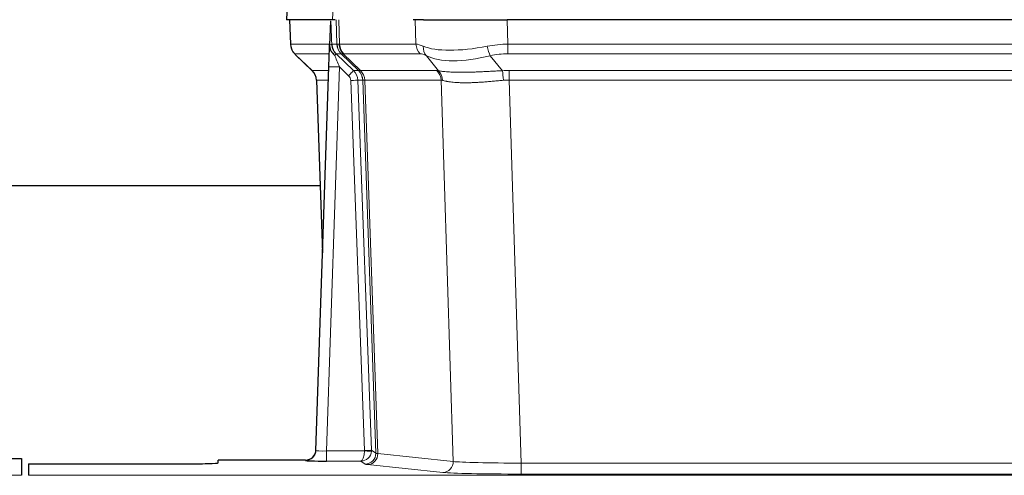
# Model space of a CAD drawing. Header units: inches. Extents: x 0 to 20790, y -12 to 14700.
# Tile 202 of 256: x 6340 to 6620, y 11557 to 11687. Entities that reach past the tile are written whole.
import ezdxf

# ---------------------------------------------------------------- set-up
doc = ezdxf.new("R2010")
doc.units = ezdxf.units.IN
doc.layers.add('1', color=7, linetype='Continuous', true_color=0xffffff)

msp = doc.modelspace()

# ---------------------------------------------------------------- linework, layer by layer
at = {"layer": '1', "color": 2, "linetype": 'Continuous', "lineweight": 25}
for p, q in [((6416.253, 11694.308), (6415.873, 11687.148)), ((6429.007, 11687.148), (6415.889, 11687.148)), ((6416.813, 11687.148), (6417.062, 11680.138)), ((6428.427, 11686.718), (6428.2, 11679.988)), ((6429.792, 11687.148), (6429.007, 11687.148)), ((6454.941, 11687.148), (6452.046, 11687.148)), ((6454.941, 11687.148), (6478.8, 11687.148)), ((6694.023, 11687.148), (6478.8, 11687.148)), ((6428.2, 11679.988), (6428.198, 11679.938)), ((6418.475, 11677.133), (6423.263, 11672.575)), ((6424.302, 11564.293), (6427.99, 11673.67)), ((6424.423, 11669.919), (6426.202, 11620.645)), ((6425.489, 11639.769), (6257.249, 11639.769)), ((6332.454, 11561.947), (6340.411, 11561.947)), ((6340.411, 11561.947), (6340.411, 11557.174)), ((6424.294, 11564.159), (6424.302, 11564.293)), ((6342.411, 11560.448), (6342.411, 11557.174)), ((6342.411, 11560.448), (6386.411, 11560.448)), ((6421.314, 11561.528), (6396.411, 11561.528)), ((6396.411, 11560.71), (6396.411, 11561.528))]:
    msp.add_line(p, q, dxfattribs=at)
at = {"layer": '1', "color": 110, "linetype": 'Continuous', "lineweight": 13}
for p, q in [((6416.27, 11694.305), (6415.889, 11687.148)), ((6429.007, 11687.148), (6429.381, 11694.305)), ((6416.83, 11687.148), (6417.078, 11680.154)), ((6430.276, 11680.154), (6430.033, 11687.148)), ((6430.818, 11687.148), (6431.061, 11680.154)), ((6452.808, 11680.154), (6452.618, 11687.148)), ((6478.8, 11687.148), (6478.99, 11680.154)), ((6417.078, 11680.154), (6428.206, 11680.154)), ((6428.815, 11680.154), (6430.276, 11680.154)), ((6431.061, 11680.154), (6452.808, 11680.154)), ((6478.99, 11677.417), (6478.99, 11680.154)), ((6478.99, 11680.154), (6693.832, 11680.154)), ((6428.116, 11677.417), (6418.296, 11677.417)), ((6418.391, 11677.225), (6423.204, 11672.644)), ((6431.494, 11677.417), (6430.059, 11677.417)), ((6430.059, 11677.417), (6434.987, 11672.667)), ((6436.424, 11672.661), (6431.532, 11677.405)), ((6432.078, 11677.405), (6437.024, 11672.608)), ((6453.991, 11677.417), (6432.244, 11677.417)), ((6459.261, 11672.54), (6455.768, 11676.858)), ((6473.966, 11676.858), (6477.42, 11672.59)), ((6693.832, 11677.417), (6478.99, 11677.417)), ((6423.217, 11672.667), (6427.957, 11672.667)), ((6430.989, 11673.674), (6427.295, 11564.132)), ((6433.598, 11671.158), (6430.989, 11673.674)), ((6434.987, 11672.667), (6436.399, 11672.667)), ((6437.024, 11672.608), (6458.758, 11672.608)), ((6479.332, 11669.928), (6479.332, 11672.666)), ((6479.332, 11672.666), (6693.49, 11672.666)), ((6427.864, 11669.932), (6424.435, 11669.932)), ((6424.435, 11669.932), (6426.208, 11620.819)), ((6438.101, 11564.228), (6434.21, 11669.791)), ((6436.207, 11669.932), (6440.098, 11564.369)), ((6437.617, 11669.932), (6436.207, 11669.932)), ((6441.327, 11563.472), (6437.617, 11669.932)), ((6438.2, 11669.888), (6441.912, 11563.358)), ((6459.94, 11669.888), (6438.206, 11669.888)), ((6463.398, 11561.111), (6459.94, 11669.888)), ((6479.332, 11669.928), (6482.806, 11560.643)), ((6693.49, 11669.928), (6479.332, 11669.928)), ((6427.295, 11564.132), (6438.1, 11564.132)), ((6427.295, 11564.132), (6427.295, 11561.238)), ((6440.098, 11564.369), (6441.327, 11563.472)), ((6441.912, 11563.358), (6463.398, 11561.111)), ((6421.304, 11561.396), (6421.314, 11561.528)), ((6427.295, 11561.238), (6437.137, 11561.238)), ((6438.331, 11560.366), (6437.137, 11561.238)), ((6460.489, 11557.995), (6439.004, 11560.242)), ((6482.806, 11560.643), (6482.806, 11557.539)), ((6482.806, 11560.643), (6690.016, 11560.643)), ((5852.411, 11557.174), (6340.411, 11557.174)), ((6342.411, 11557.174), (6830.411, 11557.174)), ((6690.016, 11557.539), (6482.806, 11557.539))]:
    msp.add_line(p, q, dxfattribs=at)
for centre, major_axis, ratio, start_param, end_param in [((6421.073, 11680.294), (0, 4), 0.9993908, 1.6057029, 2.3736478), ((6426.817, 11680.085), (-1.999, -0.077), 0.1036431, 2.3309857, 3.1065184), ((6434.271, 11680.294), (0, 4), 0.9993908, 1.6057029, 2.3736478), ((6458.071, 11657.294), (-27.808, 22.856), 0.0163198, 6.2307102, 6.2626906), ((6434.309, 11680.282), (1.703, 3.619), 0.9971774, 2.0444506, 2.8128075), ((6456.92, 11690.384), (26.658, 10.191), 0.0473724, 3.1922144, 3.3375655), ((6458.071, 11657.294), (-27.661, 22.629), 0.1172119, 6.1415195, 6.1734997), ((6434.774, 11680.282), (-0.603, 3.954), 0.9772749, 1.4578558, 2.2262127), ((6434.94, 11680.294), (0, 4), 0.9702957, 1.6057029, 2.3736478), ((6479.64, 11657.294), (-27.492, 22.639), 0.1155218, 5.9182109, 6.1390417), ((6456.687, 11680.294), (0, 4), 0.9702957, 1.6057029, 2.3736478), ((6458.464, 11679.735), (1.736, 3.604), 0.8689501, 2.008197, 2.795133), ((6478.737, 11690.384), (26.677, 8.186), 0.3267204, 3.5164364, 4.4002733), ((6479.64, 11657.294), (-26.983, 1.545), 0.8452785, 4.7847941, 5.0056249), ((6473.966, 11679.735), (-0.881, 3.902), 0.2224052, 1.5615969, 2.3485329), ((6442.111, 11654.417), (-23.826, 22.997), 0.016839, 6.265741, 6.3949638), ((6428.084, 11676.633), (-1.583, -1.222), 0.0276319, 2.3426468, 3.1139303), ((6428.671, 11675.978), (-1.388, -1.44), 0.0242285, 2.3413968, 3.1173399), ((6430.989, 11673.744), (-1.856, 4.567), 0.0053314, 0.7881854, 1.5839148), ((6432.836, 11680.294), (-3.533, 1.889), 0.9978057, 1.1483087, 1.2948091), ((6455.294, 11654.416), (-23.81, 22.997), 0.0168486, 6.2337623, 6.2657425), ((6456.92, 11690.384), (25.449, 12.923), 0.0600246, 3.1865743, 3.3319254), ((6455.375, 11654.417), (-23.636, 22.829), 0.1185163, 6.1610868, 6.193067), ((6476.944, 11654.417), (-23.46, 22.829), 0.1194803, 5.9401815, 6.1610123), ((6478.737, 11690.384), (25.873, 10.634), 0.4068526, 3.4799804, 4.3638173), ((6479.64, 11654.417), (-16.721, 16.271), 0.9721633, 5.4982631, 5.7190939), ((6448.085, 11648.649), (-24.879, 24.014), 0.016827, 6.2657537, 6.3097783), ((6420.44, 11669.79), (0, -4), 0.9993908, 1.606401, 2.3736478), ((6430.989, 11673.569), (2.998, -0.101), 0.0348797, 1.5719726, 3.1427689), ((6433.598, 11671.228), (-1.388, -1.44), 0.0242285, 1.5456675, 3.1173399), ((6432.21, 11669.72), (-1.703, 1.052), 0.998638, 3.7311375, 4.4983842), ((6432.21, 11669.79), (-2.83, 2.828), 0.9993905, 3.9625957, 4.7298425), ((6461.236, 11648.649), (-24.848, 24.014), 0.0168509, 6.2432977, 6.2657509), ((6433.622, 11669.79), (0, -4), 0.9993908, 1.606401, 2.3736478), ((6433.647, 11669.783), (-1.442, -3.731), 0.998056, 1.9750302, 2.7420583), ((6434.322, 11669.731), (-0.019, -4), 0.9702844, 1.6145674, 2.378208), ((6434.327, 11669.731), (0, -4), 0.9702957, 1.6100662, 2.3736478), ((6482.823, 11648.499), (-24.592, 23.931), 0.1189226, 6.0865623, 6.1615802), ((6456.062, 11669.731), (0, -4), 0.9702957, 1.6100662, 2.3736478), ((6456.565, 11669.663), (-0.926, -3.891), 0.9457602, 1.8333412, 2.5978993), ((6480.122, 11648.666), (-17.528, 16.98), 0.9676454, 5.4983407, 5.5781883), ((6477.42, 11669.712), (0.32, -3.987), 0.0824896, 1.6016287, 2.3703401), ((6434.21, 11669.861), (-1.999, -0.074), 0.0348758, 1.5695108, 3.106687), ((6458.458, 11645.772), (-20.849, 24.157), 0.0182438, 6.248525, 6.2709784), ((6480.127, 11645.622), (-20.559, 24.143), 0.1188179, 6.1116391, 6.1866571), ((6480.122, 11645.789), (-2.819, 24.028), 0.8253154, 6.1813941, 6.2612416), ((6421.304, 11564.394), (-2.991, 0.235), 0.9996552, 1.6492063, 3.1415821), ((6427.307, 11564.394), (3.005, 0.103), 0.0869619, 3.134501, 4.7052973), ((6437.137, 11564.237), (0.028, 3), 0.3214645, 3.1707908, 4.6805006), ((6437.137, 11564.237), (0.98, 2.84), 0.9849493, 3.4786225, 4.9883323), ((6437.101, 11564.194), (-0.605, 0.799), 0.9977274, 4.0036721, 4.0994376), ((6438.1, 11564.202), (1.997, -0.118), 0.0348391, 4.7144422, 6.2458161), ((6438.101, 11564.298), (1.999, 0.074), 0.0348758, 4.7111034, 6.2482796), ((6438.331, 11563.365), (-1.769, -2.423), 0.9990158, 0.6312732, 2.2367485), ((6439.004, 11563.241), (-0.312, -2.984), 0.969741, 0.1074293, 1.71115), ((6437.101, 11564.263), (-0.383, 2.976), 0.9995819, 4.5239292, 4.6196947), ((6461.33, 11563.387), (-20.016, 0.105), 0.0266879, 0.0359631, 0.2452873), ((6461.33, 11560.388), (-23.014, 0), 0.0261612, 0.0358052, 0.2451294), ((6460.489, 11560.994), (-0.312, -2.984), 0.969741, 0.1074293, 1.71115), ((6482.813, 11561.14), (-20.013, 0.095), 0.0248544, 0.2452138, 1.5705958), ((6482.813, 11558.141), (23.012, 0), 0.0261647, 3.3867297, 4.7121117)]:
    msp.add_ellipse(centre, major_axis=major_axis, ratio=ratio, start_param=start_param, end_param=end_param, dxfattribs=at)
at = {"layer": '1', "color": 2, "linetype": 'Continuous', "lineweight": 25}
for centre, major_axis, ratio, start_param, end_param in [((6427.99, 11673.845), (0.227, 6.726), 0.0008736, 4.686473, 5.8457525), ((6420.427, 11669.766), (3.886, 0.947), 0.998973, 6.0801535, 6.8477658), ((6445.308, 11645.772), (-20.882, 24.158), 0.0154016, 6.2674704, 6.311495), ((6421.314, 11564.531), (0.15, 3), 0.998739, 3.1914798, 4.7286497), ((6386.411, 11560.71), (-10, 0), 0.0261859, 1.5707963, 3.1415927), ((6427.307, 11561.396), (6.003, 0), 0.0262109, 3.1395311, 4.7103274)]:
    msp.add_ellipse(centre, major_axis=major_axis, ratio=ratio, start_param=start_param, end_param=end_param, dxfattribs=at)
msp.add_open_spline([(6428.427, 11686.718), (6428.464, 11686.721), (6428.522, 11686.729), (6428.547, 11686.736), (6428.551, 11686.74)], degree=3, dxfattribs=at)
at = {"layer": '1', "color": 110, "linetype": 'Continuous', "lineweight": 13}
for points, knots in [([(6428.551, 11686.74), (6428.557, 11686.605), (6428.562, 11686.469), (6428.574, 11686.198), (6428.58, 11686.062), (6428.597, 11685.653), (6428.608, 11685.38), (6428.63, 11684.833), (6428.641, 11684.559), (6428.663, 11684.011), (6428.674, 11683.736), (6428.696, 11683.187), (6428.707, 11682.911), (6428.729, 11682.361), (6428.74, 11682.085), (6428.772, 11681.258), (6428.793, 11680.706), (6428.815, 11680.154)], [0, 0, 0, 0, 0.0625, 0.0625, 0.125, 0.125, 0.25, 0.25, 0.375, 0.375, 0.5, 0.5, 0.625, 0.625, 0.75, 0.75, 1, 1, 1, 1]), ([(6459.261, 11672.54), (6459.407, 11672.52), (6459.571, 11672.498), (6459.935, 11672.451), (6460.136, 11672.427), (6460.41, 11672.397), (6460.466, 11672.391), (6460.581, 11672.379), (6460.639, 11672.373), (6460.817, 11672.356), (6460.939, 11672.344), (6461.319, 11672.31), (6461.588, 11672.288), (6462.159, 11672.249), (6462.46, 11672.231), (6463.094, 11672.2), (6463.428, 11672.186), (6463.952, 11672.17), (6464.131, 11672.165), (6464.406, 11672.159), (6464.499, 11672.158), (6464.639, 11672.155), (6464.686, 11672.154), (6464.781, 11672.153), (6465.208, 11672.147), (6465.649, 11672.145), (6466.456, 11672.146), (6467.285, 11672.155), (6468.157, 11672.174), (6469.052, 11672.2), (6469.51, 11672.215), (6470.096, 11672.237), (6470.214, 11672.242), (6470.452, 11672.251), (6470.571, 11672.256), (6470.931, 11672.271), (6471.171, 11672.282), (6471.896, 11672.315), (6472.384, 11672.338), (6473.368, 11672.388), (6473.864, 11672.413), (6474.865, 11672.465), (6475.37, 11672.491), (6476.388, 11672.542), (6476.902, 11672.567), (6477.42, 11672.59)], [0, 0, 0, 0, 0.0625, 0.0625, 0.125, 0.125, 0.140625, 0.140625, 0.15625, 0.15625, 0.1875, 0.1875, 0.25, 0.25, 0.3125, 0.3125, 0.375, 0.375, 0.40625, 0.40625, 0.421875, 0.421875, 0.4296875, 0.4296875, 0.4375, 0.5, 0.5, 0.5625, 0.625, 0.625, 0.6875, 0.6875, 0.703125, 0.703125, 0.71875, 0.71875, 0.75, 0.75, 0.8125, 0.8125, 0.875, 0.875, 0.9375, 0.9375, 1, 1, 1, 1]), ([(6438.2, 11669.888), (6438.049, 11669.887), (6437.926, 11669.89), (6437.739, 11669.903), (6437.674, 11669.913), (6437.637, 11669.928)], [0, 0, 0, 0, 0.5, 0.5, 1, 1, 1, 1]), ([(6477.739, 11669.862), (6477.25, 11669.817), (6476.766, 11669.772), (6475.806, 11669.683), (6475.331, 11669.639), (6474.389, 11669.554), (6473.922, 11669.513), (6472.996, 11669.435), (6472.538, 11669.398), (6471.856, 11669.348), (6471.63, 11669.332), (6471.293, 11669.31), (6471.181, 11669.302), (6470.957, 11669.288), (6470.847, 11669.281), (6470.295, 11669.248), (6469.864, 11669.226), (6469.02, 11669.19), (6468.196, 11669.162), (6467.41, 11669.151), (6466.643, 11669.15), (6466.27, 11669.154), (6465.861, 11669.163), (6465.815, 11669.164), (6465.725, 11669.167), (6465.68, 11669.168), (6465.546, 11669.172), (6465.28, 11669.181), (6465.022, 11669.192), (6464.517, 11669.217), (6464.195, 11669.239), (6463.578, 11669.288), (6463.284, 11669.317), (6462.724, 11669.38), (6462.457, 11669.415), (6462.079, 11669.471), (6461.957, 11669.491), (6461.779, 11669.52), (6461.72, 11669.531), (6461.605, 11669.551), (6461.548, 11669.561), (6461.271, 11669.613), (6461.065, 11669.656), (6460.687, 11669.742), (6460.515, 11669.785), (6460.359, 11669.827)], [0, 0, 0, 0, 0.0625, 0.0625, 0.125, 0.125, 0.1875, 0.1875, 0.25, 0.25, 0.28125, 0.28125, 0.296875, 0.296875, 0.3125, 0.3125, 0.375, 0.375, 0.4375, 0.5, 0.5, 0.5625, 0.5625, 0.5703125, 0.5703125, 0.578125, 0.578125, 0.59375, 0.625, 0.625, 0.6875, 0.6875, 0.75, 0.75, 0.8125, 0.8125, 0.84375, 0.84375, 0.859375, 0.859375, 0.875, 0.875, 0.9375, 0.9375, 1, 1, 1, 1])]:
    msp.add_open_spline(points, degree=3, knots=knots, dxfattribs=at)
at = {"layer": '1', "color": 2, "linetype": 'Continuous', "lineweight": 25}
for points, knots in [([(6417.075, 11680.102), (6417.072, 11680.07), (6417.05, 11679.742), (6417.198, 11679.179), (6417.439, 11678.536), (6417.681, 11678.109), (6417.854, 11677.855), (6417.953, 11677.72), (6417.994, 11677.668)], [0, 0, 0, 0, 0.0267984, 0.2769207, 0.4859555, 0.6569382, 0.8419831, 1, 1, 1, 1]), ([(6428.198, 11679.938), (6428.194, 11679.817), (6428.197, 11679.579), (6428.222, 11679.346), (6428.25, 11679.173), (6428.261, 11679.115), (6428.279, 11679.029), (6428.286, 11679.001), (6428.3, 11678.944), (6428.307, 11678.916), (6428.346, 11678.776), (6428.383, 11678.668), (6428.469, 11678.457), (6428.518, 11678.356), (6428.587, 11678.232), (6428.601, 11678.208), (6428.63, 11678.159), (6428.646, 11678.135), (6428.692, 11678.064), (6428.724, 11678.017), (6428.791, 11677.927), (6428.826, 11677.882), (6428.899, 11677.796), (6428.936, 11677.753), (6428.994, 11677.69), (6429.014, 11677.669), (6429.053, 11677.628), (6429.073, 11677.607), (6429.113, 11677.565), (6429.133, 11677.544), (6429.174, 11677.5), (6429.194, 11677.477), (6429.213, 11677.454)], [0, 0, 0, 0, 0.125, 0.25, 0.25, 0.3125, 0.3125, 0.34375, 0.34375, 0.375, 0.375, 0.5, 0.5, 0.625, 0.625, 0.65625, 0.65625, 0.6875, 0.6875, 0.75, 0.75, 0.8125, 0.8125, 0.875, 0.875, 0.90625, 0.90625, 0.9375, 0.9375, 0.96875, 0.96875, 1, 1, 1, 1]), ([(6428.815, 11680.154), (6428.817, 11680.1), (6428.82, 11680.047), (6428.829, 11679.94), (6428.834, 11679.887), (6428.854, 11679.731), (6428.871, 11679.629), (6428.912, 11679.428), (6428.937, 11679.33), (6428.993, 11679.135), (6429.025, 11679.039), (6429.078, 11678.896), (6429.097, 11678.849), (6429.136, 11678.754), (6429.157, 11678.707), (6429.221, 11678.567), (6429.268, 11678.475), (6429.368, 11678.294), (6429.422, 11678.204), (6429.538, 11678.027), (6429.601, 11677.94), (6429.668, 11677.853)], [0, 0, 0, 0, 0.0625, 0.0625, 0.125, 0.125, 0.25, 0.25, 0.375, 0.375, 0.5, 0.5, 0.5625, 0.5625, 0.625, 0.625, 0.75, 0.75, 0.875, 0.875, 1, 1, 1, 1]), ([(6429.213, 11677.454), (6429.283, 11677.367), (6429.356, 11677.282), (6429.469, 11677.158), (6429.507, 11677.117), (6429.584, 11677.036), (6429.623, 11676.996), (6429.663, 11676.957)], [0, 0, 0, 0, 0.5, 0.5, 0.75, 0.75, 1, 1, 1, 1])]:
    msp.add_open_spline(points, degree=3, knots=knots, dxfattribs=at)
at = {"layer": '1', "color": 110, "linetype": 'Continuous', "lineweight": 13}
msp.add_open_spline([(6436.424, 11672.661), (6436.459, 11672.649), (6436.593, 11672.628), (6436.855, 11672.614), (6437.018, 11672.608)], degree=3, dxfattribs=at)
for points, weights in [([(6437.018, 11672.608), (6437.021, 11672.608), (6437.024, 11672.608)], [0.500000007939, 0.499999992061, 0.500000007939]), ([(6438.206, 11669.888), (6438.203, 11669.888), (6438.2, 11669.888)], [0.500000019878, 0.499999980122, 0.500000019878])]:
    msp.add_rational_spline(points, weights, degree=2, dxfattribs=at)

doc.saveas('drawing.dxf')
